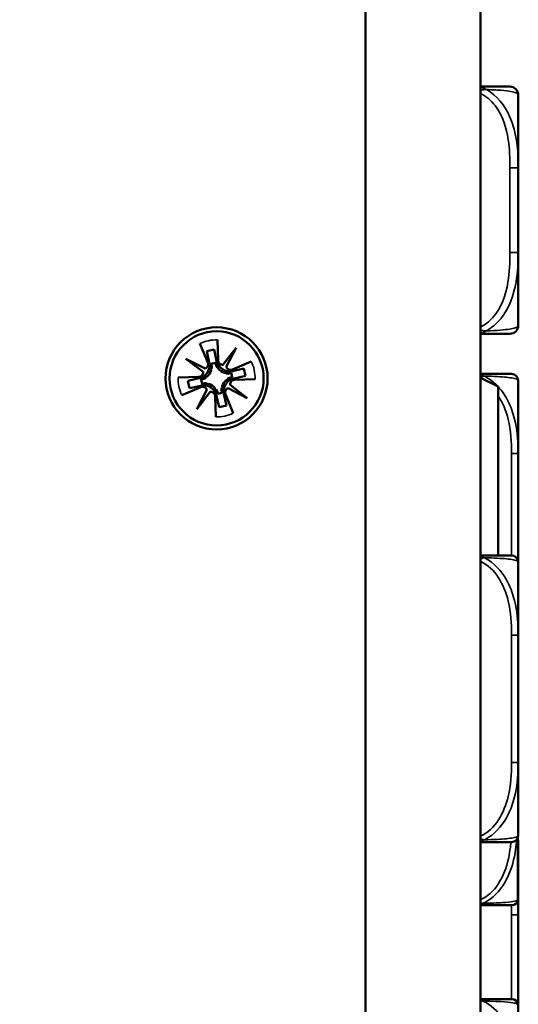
# Model space of a CAD drawing. Header units: inches. Extents: x 1.9 to 64.4, y 1.6 to 69.2.
# Tile 28 of 256: x 9.9 to 11.1, y 46.2 to 48.6. Entities that reach past the tile are written whole.
import ezdxf

# ---------------------------------------------------------------- set-up
doc = ezdxf.new("R2010")
doc.units = ezdxf.units.IN
doc.header["$MEASUREMENT"] = 0
for name, color, linetype, lineweight in [('Dimension (ANSI)', 7, 'Continuous', 25), ('Visible (ANSI)', 7, 'Continuous', 50), ('Visible Narrow (ANSI)', 7, 'Continuous', 35)]:
    doc.layers.add(name, color=color, linetype=linetype, lineweight=lineweight)
doc.styles.add('Note Text (ANSI)', font='tahoma.ttf')
doc.dimstyles.new('Default (ANSI)', dxfattribs={"dimtxt": 0.5, "dimasz": 0.098425, "dimexe": 0.125, "dimexo": 0.0625, "dimgap": 0.031496, "dimtad": 0, "dimtih": 1, "dimtoh": 1, "dimrnd": 1e-08, "dimzin": 4, "dimdsep": 46, "dimtxsty": 'Note Text (ANSI)', "dimcen": 0.09, "dimdle": 0.393701, "dimclrd": 256, "dimclre": 256, "dimclrt": 256, "dimadec": 0, "dimazin": 1, "dimtfac": 1, "dimtofl": 0, "dimtmove": 0, "dimatfit": 3, "dimfxl": 1, "dimtolj": 1, "dimtzin": 4, "dimlwd": -1, "dimlwe": -1, "dimarcsym": 0})

# ---------------------------------------------------------------- blocks, each defined once
blk = doc.blocks.new('*D6')
at = {"layer": 'Defpoints', "color": 0}
for p in [(7.9731, 64.5321), (3.9775, 42.9984), (10.7492, 42.9984)]:
    blk.add_point(p, dxfattribs=at)
at = {"layer": 'Dimension (ANSI)'}
for p, q in [((7.9106, 64.5321), (3.8525, 64.5321)), ((3.9775, 64.4336), (3.9775, 52.3209)), ((3.9775, 43.0968), (3.9775, 51.6038)), ((10.6867, 42.9984), (3.8525, 42.9984))]:
    blk.add_line(p, q, dxfattribs=at)
for points in [[(3.9611, 64.4336), (3.9939, 64.4336), (3.9775, 64.5321)], [(3.9611, 43.0968), (3.9939, 43.0968), (3.9775, 42.9984)]]:
    blk.add_solid(points, dxfattribs=at)
at = {"layer": 'Dimension (ANSI)', "insert": (1.9431, 52.2895), "char_height": 0.5, "attachment_point": 1, "style": 'Note Text (ANSI)'}
blk.add_mtext('\\A1;21.53 [547.0]', dxfattribs=at)

msp = doc.modelspace()

# ---------------------------------------------------------------- linework, layer by layer
at = {"layer": 'Visible (ANSI)'}
for p, q in [((10.7492, 60.1863), (10.7492, 43.2563)), ((11.0242, 43.2563), (11.0242, 60.1863)), ((11.1147, 48.2022), (11.1147, 48.3766)), ((11.1147, 47.9999), (11.1147, 48.2022)), ((11.1147, 47.8255), (11.1147, 47.9999)), ((10.3952, 47.7913), (10.3967, 47.7426)), ((10.3533, 47.7822), (10.3722, 47.7373)), ((10.37, 47.7642), (10.3875, 47.7681)), ((10.3875, 47.7681), (10.3934, 47.7412)), ((10.4086, 47.7317), (10.4403, 47.7724)), ((10.4403, 47.7724), (10.4165, 47.7266)), ((10.3201, 47.7462), (10.366, 47.7224)), ((10.3609, 47.7145), (10.3201, 47.7462)), ((10.3758, 47.7374), (10.37, 47.7642)), ((10.3813, 47.7222), (10.3792, 47.7218)), ((10.3905, 47.7363), (10.3805, 47.7342)), ((10.3968, 47.7256), (10.3947, 47.7252)), ((10.4763, 47.7392), (10.4314, 47.7203)), ((10.4315, 47.7168), (10.4584, 47.7226)), ((10.4584, 47.7226), (10.4622, 47.705)), ((10.3013, 47.7011), (10.35, 47.7026)), ((10.3245, 47.6934), (10.3514, 47.6993)), ((10.3562, 47.6964), (10.3584, 47.6864)), ((10.3669, 47.7027), (10.3674, 47.7006)), ((10.4164, 47.7113), (10.4159, 47.7134)), ((10.4197, 47.6958), (10.4193, 47.6979)), ((10.4304, 47.7021), (10.4283, 47.7121)), ((10.4622, 47.705), (10.4353, 47.6992)), ((10.4854, 47.6974), (10.4367, 47.6959)), ((11.0667, 47.6795), (11.0242, 47.7007)), ((10.3104, 47.6592), (10.3553, 47.6781)), ((10.3283, 47.6759), (10.3245, 47.6934)), ((10.3552, 47.6817), (10.3283, 47.6759)), ((10.3463, 47.626), (10.3702, 47.6719)), ((10.3703, 47.6872), (10.3708, 47.6851)), ((10.3899, 47.6728), (10.392, 47.6733)), ((10.4054, 47.6762), (10.4075, 47.6767)), ((10.4665, 47.6522), (10.4207, 47.6761)), ((10.4258, 47.684), (10.4665, 47.6522)), ((11.0667, 47.276), (11.0667, 47.6795)), ((11.1147, 47.5194), (11.1147, 47.6942)), ((10.3781, 47.6668), (10.3463, 47.626)), ((10.3915, 47.6072), (10.39, 47.6559)), ((10.3991, 47.6304), (10.3933, 47.6573)), ((10.3962, 47.6621), (10.4062, 47.6643)), ((10.4109, 47.6611), (10.4167, 47.6342)), ((10.4333, 47.6163), (10.4144, 47.6612)), ((10.4167, 47.6342), (10.3991, 47.6304)), ((11.1147, 47.4502), (11.1147, 47.5194)), ((11.1147, 47.2603), (11.1147, 47.2847)), ((11.1147, 47.0855), (11.1147, 47.2603)), ((11.1147, 47.0162), (11.1147, 47.0855)), ((11.1147, 46.7815), (11.1147, 46.8508)), ((11.1147, 46.6067), (11.1147, 46.7815)), ((11.1142, 46.4567), (11.1142, 46.6028)), ((11.1147, 46.4174), (11.1147, 46.5922)), ((11.1147, 46.3482), (11.1147, 46.4174))]:
    msp.add_line(p, q, dxfattribs=at)
for radius in [0.122, 0.1125]:
    msp.add_circle((10.3933, 47.6992), radius, dxfattribs=at)
for centre, radius, start, end in [((11.095, 48.3766), 0.0197, 0, 90), ((11.095, 47.8255), 0.0197, 270, 0), ((10.408, 47.7429), 0.0113, 181.7295, 273.1712), ((10.3445, 47.7306), 0.032, 282.29, 12.29), ((10.3618, 47.7329), 0.0113, 291.4088, 22.8505), ((10.3445, 47.7306), 0.0377, 314.1747, 340.4053), ((10.3445, 47.7306), 0.0377, 347.2476, 357.2863), ((10.4247, 47.748), 0.0377, 207.2937, 217.3324), ((10.4247, 47.748), 0.032, 192.29, 282.29), ((10.4247, 47.748), 0.0377, 224.1747, 250.4053), ((10.427, 47.7307), 0.0113, 201.4088, 292.8505), ((10.3496, 47.7139), 0.0113, 271.7295, 3.1712), ((10.3445, 47.7306), 0.0377, 297.2937, 307.3324), ((10.4421, 47.6679), 0.0377, 134.1747, 160.4053), ((10.4421, 47.6679), 0.032, 102.29, 192.29), ((10.4247, 47.748), 0.0377, 257.2476, 267.2863), ((10.4421, 47.6679), 0.0377, 117.2937, 127.3324), ((10.437, 47.6846), 0.0113, 91.7295, 183.1712), ((11.0989, 47.6942), 0.0157, 0, 90), ((10.362, 47.6504), 0.032, 12.29, 102.29), ((10.3597, 47.6677), 0.0113, 21.4088, 112.8505), ((10.362, 47.6504), 0.0377, 77.2476, 87.2863), ((10.362, 47.6504), 0.0377, 44.1747, 70.4053), ((10.362, 47.6504), 0.0377, 27.2937, 37.3324), ((10.4421, 47.6679), 0.0377, 167.2476, 177.2863), ((10.4248, 47.6656), 0.0113, 111.4088, 202.8505), ((10.3787, 47.6555), 0.0113, 1.7295, 93.1712), ((11.0989, 47.2603), 0.0157, 0, 90), ((11.0989, 46.6067), 0.0157, 270, 0), ((11.0989, 46.5922), 0.0157, 0, 14.4151), ((11.1002, 46.454), 0.0138, 270, 353.5465), ((10.9907, 46.4663), 0.124, 353.5465, 354.128), ((11.0847, 46.4567), 0.0295, 354.128, 0), ((11.1002, 46.2018), 0.0138, 6.4535, 90), ((10.9907, 46.1895), 0.124, 5.872, 6.4535)]:
    msp.add_arc(centre, radius, start, end, dxfattribs=at)
for centre, major_axis, start_param, end_param in [((10.3456, 47.7259), (-0.0077, 0.0354), 4.397645, 4.728932), ((10.4257, 47.7434), (0.0077, -0.0354), 4.695846, 5.027133), ((10.3492, 47.7316), (0.0354, 0.0077), 4.695846, 5.027133), ((10.42, 47.747), (0.0354, 0.0077), 4.397645, 4.728932), ((10.4375, 47.6669), (-0.0354, -0.0077), 4.695846, 5.027133), ((10.3666, 47.6515), (-0.0354, -0.0077), 4.397645, 4.728932), ((10.361, 47.6551), (-0.0077, 0.0354), 4.695846, 5.027133), ((10.4411, 47.6725), (0.0077, -0.0354), 4.397645, 4.728932)]:
    msp.add_ellipse(centre, major_axis=major_axis, ratio=0.9914, start_param=start_param, end_param=end_param, dxfattribs=at)
for points, knots in [([(11.095, 48.3963), (11.0946, 48.3963), (11.0941, 48.3963), (11.0902, 48.3963), (11.085, 48.3963), (11.0746, 48.3963), (11.0536, 48.3963), (11.0453, 48.3963), (11.0353, 48.3963), (11.0241, 48.3963)], [0.2569537, 0.2569537, 0.2569537, 0.2569537, 0.4371919, 0.4371919, 0.4371919, 0.6739428, 0.6739428, 0.6739428, 0.7677109, 0.7677109, 0.7677109, 0.7677109]), ([(11.0241, 47.8058), (11.0379, 47.8058), (11.05, 47.8058), (11.0593, 47.8058), (11.0774, 47.8058), (11.0863, 47.8058), (11.0908, 47.8058), (11.0942, 47.8058), (11.0947, 47.8058), (11.095, 47.8058)], [-0.7680813, -0.7680813, -0.7680813, -0.7680813, -0.6514613, -0.6514613, -0.6514613, -0.427691, -0.427691, -0.427691, -0.2569517, -0.2569517, -0.2569517, -0.2569517]), ([(11.0989, 47.7099), (11.0989, 47.7099), (11.0989, 47.7099), (11.0988, 47.7099), (11.0982, 47.7099), (11.0945, 47.7099), (11.0824, 47.7099), (11.0719, 47.7099), (11.0539, 47.7099), (11.0283, 47.7099), (11.027, 47.7099), (11.0256, 47.7099), (11.0242, 47.7099)], [0, 0, 0, 0, 0.0272471, 0.0272471, 0.0272471, 0.2790553, 0.2790553, 0.2790553, 0.4988354, 0.4988354, 0.4988354, 0.5106216, 0.5106216, 0.5106216, 0.5106216]), ([(11.1147, 47.2847), (11.1147, 47.2851), (11.1147, 47.2855), (11.1147, 47.302), (11.1145, 47.3181), (11.1144, 47.341), (11.1144, 47.3477), (11.1144, 47.3569), (11.1144, 47.3594), (11.1144, 47.3635), (11.1144, 47.3651), (11.1144, 47.3682), (11.1144, 47.3697), (11.1144, 47.3733), (11.1144, 47.3754), (11.1144, 47.3815), (11.1144, 47.3857), (11.1144, 47.3954), (11.1145, 47.401), (11.1146, 47.4208), (11.1147, 47.4348), (11.1147, 47.4493), (11.1147, 47.4497), (11.1147, 47.4502)], [-0.416114, -0.416114, -0.416114, -0.416114, -0.4127691, -0.4127691, -0.2896446, -0.2896446, -0.2388934, -0.2388934, -0.2201881, -0.2201881, -0.2080204, -0.2080204, -0.196499, -0.196499, -0.1809939, -0.1809939, -0.149741, -0.149741, -0.1073162, -0.1073162, 0, 0, 0.0033356, 0.0033356, 0.0033356, 0.0033356]), ([(11.0989, 47.276), (11.0989, 47.276), (11.0989, 47.276), (11.0988, 47.276), (11.0982, 47.276), (11.0945, 47.276), (11.0824, 47.276), (11.0719, 47.276), (11.0539, 47.276), (11.0283, 47.276), (11.027, 47.276), (11.0256, 47.276), (11.0242, 47.276)], [0, 0, 0, 0, 0.0272471, 0.0272471, 0.0272471, 0.2790553, 0.2790553, 0.2790553, 0.4988354, 0.4988354, 0.4988354, 0.5106216, 0.5106216, 0.5106216, 0.5106216]), ([(11.1147, 46.8508), (11.1147, 46.8512), (11.1147, 46.8516), (11.1147, 46.8681), (11.1145, 46.8842), (11.1144, 46.9071), (11.1144, 46.9138), (11.1144, 46.923), (11.1144, 46.9255), (11.1144, 46.9296), (11.1144, 46.9312), (11.1144, 46.9343), (11.1144, 46.9358), (11.1144, 46.9394), (11.1144, 46.9415), (11.1144, 46.9476), (11.1144, 46.9518), (11.1144, 46.9615), (11.1145, 46.9671), (11.1146, 46.9869), (11.1147, 47.0009), (11.1147, 47.0154), (11.1147, 47.0158), (11.1147, 47.0162)], [-0.416114, -0.416114, -0.416114, -0.416114, -0.4127691, -0.4127691, -0.2896446, -0.2896446, -0.2388934, -0.2388934, -0.2201881, -0.2201881, -0.2080204, -0.2080204, -0.196499, -0.196499, -0.1809939, -0.1809939, -0.149741, -0.149741, -0.1073162, -0.1073162, 0, 0, 0.0033356, 0.0033356, 0.0033356, 0.0033356]), ([(11.0242, 46.591), (11.0602, 46.591), (11.0815, 46.591), (11.0908, 46.591), (11.0971, 46.591), (11.0982, 46.591), (11.0989, 46.591)], [-0.5106216, -0.5106216, -0.5106216, -0.5106216, -0.20743, -0.20743, -0.20743, 0, 0, 0, 0]), ([(11.0242, 46.4402), (11.0246, 46.4402), (11.0249, 46.4402), (11.0253, 46.4402), (11.0427, 46.4402), (11.0571, 46.4402), (11.0676, 46.4402), (11.0782, 46.4402), (11.0851, 46.4402), (11.0897, 46.4402), (11.0963, 46.4402), (11.0984, 46.4402), (11.0994, 46.4402), (11.1, 46.4402), (11.1001, 46.4402), (11.1002, 46.4402)], [0.4015464, 0.4015464, 0.4015464, 0.4015464, 0.4047738, 0.4047738, 0.4047738, 0.5505317, 0.5505317, 0.5505317, 0.6962896, 0.6962896, 0.6962896, 0.9025977, 0.9025977, 0.9025977, 1.0315402, 1.0315402, 1.0315402, 1.0315402]), ([(11.1147, 46.1827), (11.1147, 46.1831), (11.1147, 46.1835), (11.1147, 46.2), (11.1145, 46.2161), (11.1144, 46.239), (11.1144, 46.2457), (11.1144, 46.2549), (11.1144, 46.2574), (11.1144, 46.2615), (11.1144, 46.2631), (11.1144, 46.2662), (11.1144, 46.2677), (11.1144, 46.2713), (11.1144, 46.2734), (11.1144, 46.2795), (11.1144, 46.2837), (11.1144, 46.2934), (11.1145, 46.299), (11.1146, 46.3188), (11.1147, 46.3328), (11.1147, 46.3473), (11.1147, 46.3477), (11.1147, 46.3482)], [-0.416114, -0.416114, -0.416114, -0.416114, -0.4127691, -0.4127691, -0.2896446, -0.2896446, -0.2388934, -0.2388934, -0.2201881, -0.2201881, -0.2080204, -0.2080204, -0.196499, -0.196499, -0.1809939, -0.1809939, -0.149741, -0.149741, -0.1073162, -0.1073162, 0, 0, 0.0033356, 0.0033356, 0.0033356, 0.0033356]), ([(11.1002, 46.2156), (11.1001, 46.2156), (11.1, 46.2156), (11.0954, 46.2156), (11.0897, 46.2156), (11.0755, 46.2156), (11.0414, 46.2156), (11.0361, 46.2156), (11.0302, 46.2156), (11.0241, 46.2156)], [1.0315402, 1.0315402, 1.0315402, 1.0315402, 1.2894252, 1.2894252, 1.2894252, 1.6107738, 1.6107738, 1.6107738, 1.661534, 1.661534, 1.661534, 1.661534])]:
    msp.add_open_spline(points, degree=3, knots=knots, dxfattribs=at)
for points in [[(10.3801, 47.7179), (10.3778, 47.7284), (10.3758, 47.7374)], [(10.3934, 47.7412), (10.3953, 47.7323), (10.3976, 47.7218)], [(10.3514, 47.6993), (10.3603, 47.7012), (10.3708, 47.7035)], [(10.412, 47.7125), (10.4225, 47.7148), (10.4315, 47.7168)], [(10.4353, 47.6992), (10.4264, 47.6972), (10.4159, 47.6949)], [(10.3746, 47.6859), (10.3641, 47.6837), (10.3552, 47.6817)], [(10.3933, 47.6573), (10.3913, 47.6662), (10.389, 47.6767)], [(10.4066, 47.6805), (10.4089, 47.67), (10.4109, 47.6611)]]:
    msp.add_rational_spline(points, [1, 1.0434797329, 1], degree=2, dxfattribs=at)
for points in [[(10.3805, 47.7342), (10.3812, 47.7336), (10.382, 47.7331)], [(10.3905, 47.7363), (10.39, 47.7356), (10.3896, 47.7348)], [(10.3562, 47.6964), (10.357, 47.6959), (10.3578, 47.6955)], [(10.4283, 47.7121), (10.4277, 47.7113), (10.4272, 47.7106)], [(10.4304, 47.7021), (10.4297, 47.7025), (10.4289, 47.703)], [(10.3584, 47.6864), (10.3589, 47.6871), (10.3595, 47.6879)], [(10.3962, 47.6621), (10.3966, 47.6629), (10.3971, 47.6637)], [(10.4062, 47.6643), (10.4054, 47.6648), (10.4047, 47.6654)]]:
    msp.add_open_spline(points, degree=2, dxfattribs=at)
at = {"layer": 'Visible Narrow (ANSI)'}
for p, q in [((11.095, 48.2022), (11.1147, 48.2022)), ((11.095, 48.2022), (11.095, 47.9999)), ((11.095, 47.9999), (11.1147, 47.9999)), ((11.1147, 47.5194), (11.0989, 47.5194)), ((11.0989, 47.5194), (11.0989, 47.276)), ((11.1147, 47.0855), (11.0989, 47.0855)), ((11.0989, 47.0855), (11.0989, 46.7815)), ((11.1147, 46.7815), (11.0989, 46.7815)), ((11.114, 46.4537), (11.114, 46.6023)), ((11.1147, 46.4174), (11.0989, 46.4174)), ((11.0989, 46.4174), (11.0989, 46.2156))]:
    msp.add_line(p, q, dxfattribs=at)
for start, end in [(88.8304, 115.7496), (358.8304, 25.7496), (178.8304, 205.7496), (268.8304, 295.7496)]:
    msp.add_arc((10.3933, 47.6992), 0.0921, start, end, dxfattribs=at)
for points, knots in [([(11.0241, 48.3803), (11.0379, 48.3737), (11.05, 48.3633), (11.0593, 48.3511), (11.0774, 48.3276), (11.0863, 48.2985), (11.0908, 48.2694), (11.0942, 48.2473), (11.095, 48.2246), (11.095, 48.2022)], [-0.7680813, -0.7680813, -0.7680813, -0.7680813, -0.6514613, -0.6514613, -0.6514613, -0.427691, -0.427691, -0.427691, -0.2569517, -0.2569517, -0.2569517, -0.2569517]), ([(11.0387, 48.3895), (11.0373, 48.3903), (11.0358, 48.3911), (11.0326, 48.3925), (11.0309, 48.3932), (11.0281, 48.3941), (11.0271, 48.3944), (11.0255, 48.3948), (11.0249, 48.395), (11.0243, 48.3951), (11.0243, 48.3951), (11.0242, 48.3951)], [-0.00023197, -0.00023197, -0.00023197, -0.00023197, 0.00913095, 0.00913095, 0.01983142, 0.01983142, 0.02651922, 0.02651922, 0.02986312, 0.02986312, 0.03037462, 0.03037462, 0.03037462, 0.03037462]), ([(11.0242, 48.3877), (11.0243, 48.3878), (11.0243, 48.3878), (11.0249, 48.3879), (11.0255, 48.388), (11.0271, 48.3884), (11.0281, 48.3886), (11.0309, 48.389), (11.0326, 48.3892), (11.0358, 48.3894), (11.0373, 48.3895), (11.0387, 48.3895)], [-0.03037462, -0.03037462, -0.03037462, -0.03037462, -0.02986312, -0.02986312, -0.02651922, -0.02651922, -0.01983142, -0.01983142, -0.00913095, -0.00913095, 0.00023197, 0.00023197, 0.00023197, 0.00023197]), ([(11.0387, 48.3895), (11.0517, 48.389), (11.0635, 48.3883), (11.0937, 48.3859), (11.1044, 48.3836), (11.1137, 48.3797), (11.115, 48.378), (11.1147, 48.3766)], [-0.7478145, -0.7478145, -0.7478145, -0.7478145, -0.6493253, -0.6493253, -0.427691, -0.427691, -0.2569537, -0.2569537, -0.2569537, -0.2569537]), ([(11.1147, 48.2022), (11.1148, 48.2427), (11.112, 48.285), (11.0829, 48.3507), (11.0644, 48.3751), (11.0387, 48.3895)], [0.2569517, 0.2569517, 0.2569517, 0.2569517, 0.5559983, 0.5559983, 0.7482818, 0.7482818, 0.7482818, 0.7482818]), ([(11.095, 47.9999), (11.095, 47.9762), (11.0941, 47.9522), (11.0902, 47.9289), (11.085, 47.8982), (11.0746, 47.8673), (11.0536, 47.8441), (11.0453, 47.8349), (11.0353, 47.8271), (11.0241, 47.8217)], [0.2569537, 0.2569537, 0.2569537, 0.2569537, 0.4371919, 0.4371919, 0.4371919, 0.6739428, 0.6739428, 0.6739428, 0.7677109, 0.7677109, 0.7677109, 0.7677109]), ([(11.0387, 47.8126), (11.0517, 47.8203), (11.0635, 47.8303), (11.0937, 47.8673), (11.1044, 47.899), (11.1137, 47.9533), (11.115, 47.9765), (11.1147, 47.9999)], [-0.7478145, -0.7478145, -0.7478145, -0.7478145, -0.6493253, -0.6493253, -0.427691, -0.427691, -0.2569537, -0.2569537, -0.2569537, -0.2569537]), ([(11.0387, 47.8126), (11.0373, 47.8126), (11.0358, 47.8127), (11.0326, 47.8129), (11.0309, 47.8131), (11.0281, 47.8135), (11.0271, 47.8137), (11.0255, 47.8141), (11.0249, 47.8142), (11.0243, 47.8143), (11.0243, 47.8143), (11.0242, 47.8143)], [-0.00023197, -0.00023197, -0.00023197, -0.00023197, 0.00913095, 0.00913095, 0.01983142, 0.01983142, 0.02651922, 0.02651922, 0.02986312, 0.02986312, 0.03037462, 0.03037462, 0.03037462, 0.03037462]), ([(11.0242, 47.807), (11.0243, 47.807), (11.0243, 47.807), (11.0249, 47.8071), (11.0255, 47.8073), (11.0271, 47.8077), (11.0281, 47.808), (11.0309, 47.8089), (11.0326, 47.8096), (11.0358, 47.811), (11.0373, 47.8118), (11.0387, 47.8126)], [-0.03037462, -0.03037462, -0.03037462, -0.03037462, -0.02986312, -0.02986312, -0.02651922, -0.02651922, -0.01983142, -0.01983142, -0.00913095, -0.00913095, 0.00023197, 0.00023197, 0.00023197, 0.00023197]), ([(11.1147, 47.8255), (11.1148, 47.8231), (11.112, 47.8198), (11.0829, 47.8152), (11.0644, 47.8135), (11.0387, 47.8126)], [0.2569517, 0.2569517, 0.2569517, 0.2569517, 0.5559983, 0.5559983, 0.7482818, 0.7482818, 0.7482818, 0.7482818]), ([(11.0331, 47.7046), (11.0323, 47.7052), (11.0315, 47.7058), (11.0297, 47.7068), (11.0288, 47.7073), (11.0272, 47.708), (11.0266, 47.7083), (11.0257, 47.7086), (11.0254, 47.7087), (11.0248, 47.7089), (11.0245, 47.709), (11.0242, 47.7091)], [-0.00012419, -0.00012419, -0.00012419, -0.00012419, 0.00449537, 0.00449537, 0.00977487, 0.00977487, 0.01307456, 0.01307456, 0.0147244, 0.0147244, 0.01647902, 0.01647902, 0.01647902, 0.01647902]), ([(11.0242, 47.7014), (11.0245, 47.7015), (11.0248, 47.7017), (11.0254, 47.702), (11.0257, 47.7021), (11.0266, 47.7025), (11.0272, 47.7028), (11.0288, 47.7034), (11.0297, 47.7037), (11.0315, 47.7042), (11.0323, 47.7045), (11.0331, 47.7046)], [-0.01647902, -0.01647902, -0.01647902, -0.01647902, -0.0147244, -0.0147244, -0.01307456, -0.01307456, -0.00977487, -0.00977487, -0.00449537, -0.00449537, 0.00012419, 0.00012419, 0.00012419, 0.00012419]), ([(11.0663, 47.6797), (11.0595, 47.687), (11.0517, 47.6936), (11.0398, 47.7011), (11.0365, 47.7029), (11.0331, 47.7046)], [0.40648527, 0.40648527, 0.40648527, 0.40648527, 0.47521596, 0.47521596, 0.50071892, 0.50071892, 0.50071892, 0.50071892]), ([(11.0331, 47.7046), (11.0365, 47.7045), (11.0398, 47.7045), (11.0643, 47.7036), (11.08, 47.7026), (11.0976, 47.7006), (11.1024, 47.6997), (11.1118, 47.6975), (11.1141, 47.6961), (11.1146, 47.6946), (11.1147, 47.6944), (11.1147, 47.6942)], [-0.5007189, -0.5007189, -0.5007189, -0.5007189, -0.475216, -0.475216, -0.3066357, -0.3066357, -0.201273, -0.201273, -0.0278591, -0.0278591, 0, 0, 0, 0]), ([(11.1147, 47.5194), (11.1147, 47.5231), (11.1146, 47.5269), (11.1141, 47.5542), (11.1118, 47.5784), (11.1024, 47.6163), (11.0976, 47.6303), (11.0845, 47.6566), (11.0765, 47.6688), (11.0666, 47.6794)], [0, 0, 0, 0, 0.0278591, 0.0278591, 0.201273, 0.201273, 0.3066357, 0.3066357, 0.4055693, 0.4055693, 0.4055693, 0.4055693]), ([(11.0661, 47.6589), (11.0778, 47.6416), (11.0859, 47.6212), (11.0908, 47.601), (11.0971, 47.5744), (11.0989, 47.5466), (11.0989, 47.5194)], [-0.3654502, -0.3654502, -0.3654502, -0.3654502, -0.20743, -0.20743, -0.20743, 0, 0, 0, 0]), ([(11.0331, 47.2707), (11.0323, 47.2713), (11.0315, 47.2719), (11.0297, 47.2729), (11.0288, 47.2734), (11.0272, 47.2741), (11.0266, 47.2744), (11.0257, 47.2747), (11.0254, 47.2748), (11.0248, 47.275), (11.0245, 47.2751), (11.0242, 47.2752)], [-0.00012419, -0.00012419, -0.00012419, -0.00012419, 0.00449537, 0.00449537, 0.00977487, 0.00977487, 0.01307456, 0.01307456, 0.0147244, 0.0147244, 0.01647902, 0.01647902, 0.01647902, 0.01647902]), ([(11.0242, 47.2675), (11.0245, 47.2676), (11.0248, 47.2678), (11.0254, 47.2681), (11.0257, 47.2682), (11.0266, 47.2686), (11.0272, 47.2689), (11.0288, 47.2695), (11.0297, 47.2698), (11.0315, 47.2703), (11.0323, 47.2706), (11.0331, 47.2707)], [-0.01647902, -0.01647902, -0.01647902, -0.01647902, -0.0147244, -0.0147244, -0.01307456, -0.01307456, -0.00977487, -0.00977487, -0.00449537, -0.00449537, 0.00012419, 0.00012419, 0.00012419, 0.00012419]), ([(11.0242, 47.262), (11.0602, 47.2455), (11.0815, 47.2059), (11.0908, 47.1671), (11.0971, 47.1405), (11.0989, 47.1127), (11.0989, 47.0855)], [-0.5106216, -0.5106216, -0.5106216, -0.5106216, -0.20743, -0.20743, -0.20743, 0, 0, 0, 0]), ([(11.1147, 47.0855), (11.1147, 47.0892), (11.1146, 47.093), (11.1141, 47.1203), (11.1118, 47.1445), (11.1024, 47.1824), (11.0976, 47.1964), (11.08, 47.2316), (11.0643, 47.2518), (11.0398, 47.2672), (11.0365, 47.269), (11.0331, 47.2707)], [0, 0, 0, 0, 0.0278591, 0.0278591, 0.201273, 0.201273, 0.3066357, 0.3066357, 0.475216, 0.475216, 0.5007189, 0.5007189, 0.5007189, 0.5007189]), ([(11.0331, 47.2707), (11.0365, 47.2706), (11.0398, 47.2705), (11.0643, 47.2697), (11.08, 47.2687), (11.0976, 47.2667), (11.1024, 47.2658), (11.1118, 47.2636), (11.1141, 47.2622), (11.1146, 47.2607), (11.1147, 47.2605), (11.1147, 47.2603)], [-0.5007189, -0.5007189, -0.5007189, -0.5007189, -0.475216, -0.475216, -0.3066357, -0.3066357, -0.201273, -0.201273, -0.0278591, -0.0278591, 0, 0, 0, 0]), ([(11.0989, 46.7815), (11.0989, 46.7543), (11.0971, 46.7265), (11.0908, 46.6999), (11.0815, 46.6612), (11.0602, 46.6215), (11.0242, 46.605)], [3.9382945, 3.9382945, 3.9382945, 3.9382945, 4.1457245, 4.1457245, 4.1457245, 4.4489161, 4.4489161, 4.4489161, 4.4489161]), ([(11.0331, 46.5963), (11.0365, 46.598), (11.0398, 46.5998), (11.0643, 46.6152), (11.08, 46.6354), (11.0976, 46.6706), (11.1024, 46.6846), (11.1118, 46.7225), (11.1141, 46.7467), (11.1146, 46.774), (11.1147, 46.7778), (11.1147, 46.7815)], [-4.4390134, -4.4390134, -4.4390134, -4.4390134, -4.4135105, -4.4135105, -4.2449302, -4.2449302, -4.1395675, -4.1395675, -3.9661536, -3.9661536, -3.9382945, -3.9382945, -3.9382945, -3.9382945]), ([(11.0973, 46.591), (11.0967, 46.5856), (11.0961, 46.5803), (11.0954, 46.575), (11.0897, 46.533), (11.0755, 46.4891), (11.0414, 46.4635), (11.0361, 46.4595), (11.0302, 46.456), (11.0241, 46.4533)], [1.2486703, 1.2486703, 1.2486703, 1.2486703, 1.2894252, 1.2894252, 1.2894252, 1.6107738, 1.6107738, 1.6107738, 1.661534, 1.661534, 1.661534, 1.661534]), ([(11.0331, 46.5963), (11.0323, 46.5964), (11.0315, 46.5967), (11.0297, 46.5972), (11.0288, 46.5975), (11.0272, 46.5981), (11.0266, 46.5984), (11.0257, 46.5988), (11.0254, 46.5989), (11.0248, 46.5992), (11.0245, 46.5994), (11.0242, 46.5996)], [-0.00012419, -0.00012419, -0.00012419, -0.00012419, 0.00449537, 0.00449537, 0.00977487, 0.00977487, 0.01307456, 0.01307456, 0.0147244, 0.0147244, 0.01647902, 0.01647902, 0.01647902, 0.01647902]), ([(11.0242, 46.5918), (11.0245, 46.5919), (11.0248, 46.592), (11.0254, 46.5922), (11.0257, 46.5923), (11.0266, 46.5926), (11.0272, 46.5929), (11.0288, 46.5936), (11.0297, 46.5941), (11.0315, 46.5951), (11.0323, 46.5957), (11.0331, 46.5963)], [-0.01647902, -0.01647902, -0.01647902, -0.01647902, -0.0147244, -0.0147244, -0.01307456, -0.01307456, -0.00977487, -0.00977487, -0.00449537, -0.00449537, 0.00012419, 0.00012419, 0.00012419, 0.00012419]), ([(11.0301, 46.4447), (11.0363, 46.4476), (11.0422, 46.451), (11.0478, 46.455), (11.0861, 46.4827), (11.102, 46.5297), (11.1085, 46.5732), (11.1097, 46.5811), (11.1106, 46.589), (11.1113, 46.5969)], [-1.6573193, -1.6573193, -1.6573193, -1.6573193, -1.6107738, -1.6107738, -1.6107738, -1.2894252, -1.2894252, -1.2894252, -1.2308566, -1.2308566, -1.2308566, -1.2308566]), ([(11.1147, 46.6067), (11.1147, 46.6065), (11.1146, 46.6063), (11.1141, 46.6048), (11.1118, 46.6034), (11.1024, 46.6012), (11.0976, 46.6003), (11.08, 46.5984), (11.0643, 46.5973), (11.0398, 46.5965), (11.0365, 46.5964), (11.0331, 46.5963)], [0, 0, 0, 0, 0.0278591, 0.0278591, 0.201273, 0.201273, 0.3066357, 0.3066357, 0.475216, 0.475216, 0.5007189, 0.5007189, 0.5007189, 0.5007189]), ([(11.1142, 46.5934), (11.1144, 46.5932), (11.1145, 46.593), (11.1146, 46.5926), (11.1147, 46.5924), (11.1147, 46.5922)], [-0.05485548, -0.05485548, -0.05485548, -0.05485548, -0.02785912, -0.02785912, 0, 0, 0, 0]), ([(11.1139, 46.4524), (11.1139, 46.4524), (11.1137, 46.4522), (11.113, 46.4518), (11.1119, 46.4511), (11.1095, 46.4499), (11.1021, 46.4488), (11.0969, 46.4479), (11.0891, 46.4471), (11.0773, 46.4464), (11.0655, 46.4456), (11.0494, 46.4451), (11.0301, 46.4447)], [-1.0315402, -1.0315402, -1.0315402, -1.0315402, -0.9025977, -0.9025977, -0.9025977, -0.6962896, -0.6962896, -0.6962896, -0.5505317, -0.5505317, -0.5505317, -0.4057611, -0.4057611, -0.4057611, -0.4057611]), ([(11.1147, 46.4174), (11.1147, 46.4211), (11.1146, 46.4249), (11.1144, 46.4359), (11.1141, 46.4432), (11.1135, 46.4505)], [0, 0, 0, 0, 0.02785912, 0.02785912, 0.08103665, 0.08103665, 0.08103665, 0.08103665]), ([(11.0994, 45.8355), (11.1036, 45.8489), (11.1065, 45.8627), (11.1085, 45.8762), (11.1137, 45.9111), (11.1139, 45.9453), (11.1139, 45.9794), (11.1139, 45.9964), (11.1137, 46.0135), (11.113, 46.0307), (11.1119, 46.0581), (11.1095, 46.0863), (11.1021, 46.114), (11.0969, 46.1335), (11.0891, 46.1528), (11.0773, 46.1701), (11.0655, 46.1873), (11.0494, 46.2023), (11.0301, 46.2111)], [-1.3888575, -1.3888575, -1.3888575, -1.3888575, -1.2894252, -1.2894252, -1.2894252, -1.0315402, -1.0315402, -1.0315402, -0.9025977, -0.9025977, -0.9025977, -0.6962896, -0.6962896, -0.6962896, -0.5505317, -0.5505317, -0.5505317, -0.4057611, -0.4057611, -0.4057611, -0.4057611]), ([(11.0301, 46.2111), (11.0363, 46.211), (11.0422, 46.2108), (11.0478, 46.2107), (11.0861, 46.2096), (11.102, 46.2075), (11.1085, 46.2058), (11.1137, 46.2044), (11.1139, 46.2034), (11.1139, 46.2034)], [-1.6573193, -1.6573193, -1.6573193, -1.6573193, -1.6107738, -1.6107738, -1.6107738, -1.2894252, -1.2894252, -1.2894252, -1.0315402, -1.0315402, -1.0315402, -1.0315402])]:
    msp.add_open_spline(points, degree=3, knots=knots, dxfattribs=at)
for points in [[(11.0242, 46.4429), (11.0261, 46.4434), (11.0281, 46.444), (11.0301, 46.4447)], [(11.0301, 46.4447), (11.0281, 46.4445), (11.0261, 46.4444), (11.0242, 46.4444)], [(11.0985, 46.4402), (11.0988, 46.4326), (11.0989, 46.4249), (11.0989, 46.4174)], [(11.0301, 46.2111), (11.0281, 46.2118), (11.0261, 46.2124), (11.0242, 46.2129)], [(11.0242, 46.2114), (11.0261, 46.2114), (11.0281, 46.2113), (11.0301, 46.2111)]]:
    msp.add_open_spline(points, degree=3, dxfattribs=at)

# ---------------------------------------------------------------- dimensions: what is measured, and where the dimension line sits
at = {"layer": 'Dimension (ANSI)'}
dim = msp.add_linear_dim(base=(3.9775, 42.9984), p1=(7.9731, 64.5321), p2=(10.7492, 42.9984), angle=90, dimstyle='Default (ANSI)', override={"dimdec": 2, "dimtp": 0, "dimtm": 0, "dimtdec": 2, "dimatfit": 1}, dxfattribs=at)
dim.commit()
dim.dimension.update_dxf_attribs({"geometry": '*D6', "text_midpoint": (3.9775, 51.9624), "dimtype": 160})

doc.saveas('drawing.dxf')
